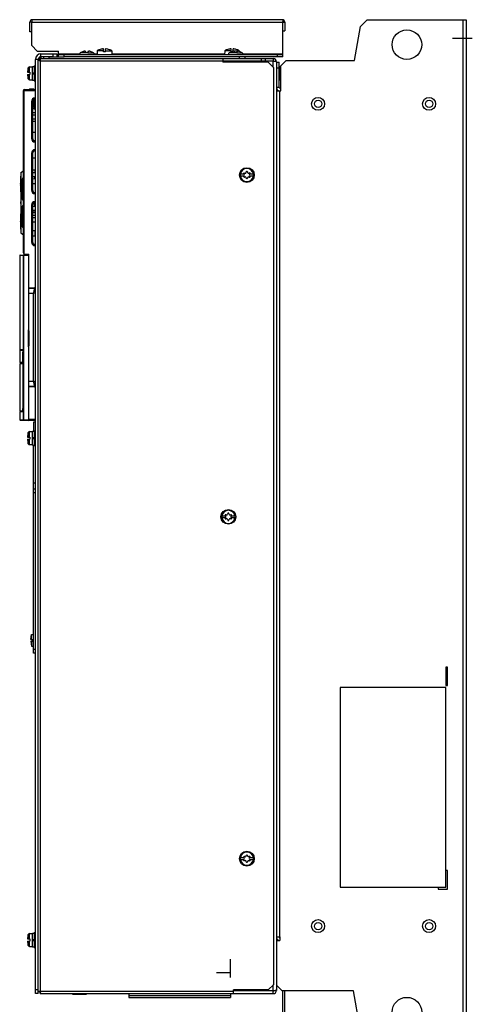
# Model space of a CAD drawing. Header units: millimetres. Extents: x 0 to 1800, y 0 to 1500.
# Tile 27 of 29: x 1021 to 1266, y 506 to 1039. Entities that reach past the tile are written whole.
import ezdxf

# ---------------------------------------------------------------- set-up
doc = ezdxf.new("R2010")
doc.units = ezdxf.units.MM
doc.header["$LTSCALE"] = 99
doc.linetypes.add('CENTER', pattern=[0.6, 0.375, -0.075, 0.075, -0.075])
doc.linetypes.add('HIDDEN', pattern=[0.2, 0.1, -0.1])
doc.layers.get('0').update_dxf_attribs({"linetype": 'CONTINUOUS'})
for name, color, linetype in [('002_AXIS', 7, 'CONTINUOUS'), ('00_COMPONENTS', 7, 'CONTINUOUS'), ('03_AXES', 7, 'CONTINUOUS')]:
    doc.layers.add(name, color=color, linetype=linetype)

msp = doc.modelspace()

# ---------------------------------------------------------------- linework, layer by layer
at = {"color": 7, "linetype": 'CONTINUOUS'}
for p, q in [((1162.91, 1038.61), (1027.71, 1038.61)), ((1027.41, 1024.61), (1027.41, 1037.31)), ((1163.21, 1018.61), (1163.21, 1037.31)), ((1163.21, 1032.61), (1164.21, 1032.61)), ((1164.21, 1037.31), (1164.21, 1032.61)), ((1030.41, 1021.61), (1027.41, 1024.61)), ((1064.46, 1022.52), (1064.46, 1022.53)), ((1066.16, 1021.26), (1066.16, 1022.83)), ((1067.26, 1021.26), (1067.26, 1022.83)), ((1068.96, 1022.53), (1068.96, 1022.52)), ((1133.46, 1022.52), (1133.46, 1022.53)), ((1135.16, 1021.26), (1135.16, 1022.83)), ((1136.26, 1021.53), (1136.26, 1022.83)), ((1137.96, 1022.53), (1137.96, 1022.52)), ((1030.41, 1021.61), (1041.91, 1021.61)), ((1030.91, 512.13), (1030.91, 1017.13)), ((1032.41, 1018.63), (1038.91, 1018.63)), ((1033.71, 1018.61), (1033.71, 1017.61)), ((1036.71, 1018.61), (1036.71, 1017.61)), ((1036.71, 1018.61), (1044.91, 1018.61)), ((1040.91, 1020.13), (1040.91, 1018.63)), ((1041.91, 1018.61), (1041.91, 1021.61)), ((1163.21, 1019.61), (1041.91, 1019.61)), ((1044.91, 1018.61), (1044.91, 1019.61)), ((1055.28, 1021.41), (1055.21, 1021.39)), ((1055.21, 1021.39), (1055.28, 1021.41)), ((1055.21, 1021.39), (1055.21, 1021.39)), ((1055.21, 1021.39), (1055.21, 1021.39)), ((1055.43, 1021.45), (1055.28, 1021.41)), ((1055.51, 1021.47), (1055.43, 1021.45)), ((1056.19, 1021.55), (1056.19, 1021.39)), ((1056.61, 1020.61), (1056.61, 1021.47)), ((1057.81, 1020.61), (1056.61, 1020.61)), ((1057.81, 1021.47), (1057.81, 1020.61)), ((1058.23, 1021.55), (1058.23, 1021.39)), ((1059.21, 1021.39), (1058.91, 1021.47)), ((1059.21, 1021.39), (1059.21, 1021.39)), ((1059.21, 1021.39), (1059.21, 1021.39)), ((1059.21, 1021.39), (1059.21, 1021.39)), ((1066.16, 1021.83), (1062.79, 1021.83)), ((1067.26, 1021.26), (1066.16, 1021.26)), ((1067.26, 1021.83), (1070.63, 1021.83)), ((1135.16, 1021.83), (1131.79, 1021.83)), ((1135.78, 1021.41), (1135.71, 1021.39)), ((1135.71, 1021.39), (1135.78, 1021.41)), ((1135.71, 1021.39), (1135.71, 1021.39)), ((1135.71, 1021.39), (1135.71, 1021.39)), ((1135.93, 1021.45), (1135.78, 1021.41)), ((1136.01, 1021.47), (1135.93, 1021.45)), ((1136.26, 1021.83), (1139.63, 1021.83)), ((1136.69, 1021.55), (1136.69, 1021.39)), ((1137.11, 1020.61), (1137.11, 1021.47)), ((1138.31, 1020.61), (1137.11, 1020.61)), ((1138.31, 1021.47), (1138.31, 1020.61)), ((1138.73, 1021.55), (1138.73, 1021.39)), ((1139.71, 1021.39), (1139.41, 1021.47)), ((1139.71, 1021.39), (1139.71, 1021.39)), ((1139.71, 1021.39), (1139.71, 1021.39)), ((1139.71, 1021.39), (1139.71, 1021.39)), ((1139.71, 1017.61), (1139.71, 1018.61)), ((1142.71, 1017.61), (1142.71, 1018.61)), ((1160.21, 1018.61), (1160.21, 1019.61)), ((1025.43, 1012.11), (1025.44, 1012.11)), ((1025.43, 1012.11), (1025.44, 1012.11)), ((1027.81, 1005.86), (1027.81, 1013.36)), ((1027.81, 1013.36), (1028.81, 1013.36)), ((1028.81, 1013.61), (1028.81, 1005.61)), ((1028.81, 1013.61), (1029.41, 1013.61)), ((1025.14, 1010.21), (1026.31, 1010.21)), ((1025.14, 1010.21), (1026.31, 1010.21)), ((1025.14, 1009.01), (1026.31, 1009.01)), ((1025.43, 1007.11), (1025.43, 1007.11)), ((1025.44, 1007.11), (1025.43, 1007.11)), ((1026.31, 1010.21), (1026.31, 1009.01)), ((1027.81, 1009.86), (1028.81, 1009.86)), ((1027.81, 1009.36), (1028.81, 1009.36)), ((1027.81, 1005.86), (1028.81, 1005.86)), ((1027.81, 1005.86), (1028.81, 1005.86)), ((1028.81, 1005.61), (1029.41, 1005.61)), ((1028.81, 1005.61), (1029.41, 1005.61)), ((1140.15, 955.21), (1142.07, 955.21)), ((1142.07, 954.01), (1140.15, 954.01)), ((1142.09, 955.2), (1142.07, 955.21)), ((1142.07, 954.01), (1142.09, 954.02)), ((1145.35, 955.21), (1145.33, 955.2)), ((1145.33, 954.02), (1145.35, 954.01)), ((1145.35, 955.21), (1147.27, 955.21)), ((1147.27, 954.01), (1145.35, 954.01)), ((1025.43, 814.92), (1025.44, 814.92)), ((1027.81, 808.67), (1027.81, 816.17)), ((1027.81, 816.17), (1028.81, 816.17)), ((1028.81, 816.42), (1028.81, 808.42)), ((1028.81, 816.42), (1029.41, 816.42)), ((1025.14, 813.02), (1026.31, 813.02)), ((1025.14, 811.82), (1026.31, 811.82)), ((1025.44, 809.92), (1025.43, 809.92)), ((1026.31, 813.02), (1026.31, 811.82)), ((1027.81, 812.67), (1028.81, 812.67)), ((1027.81, 812.17), (1028.81, 812.17)), ((1027.81, 808.67), (1028.81, 808.67)), ((1028.81, 808.42), (1029.41, 808.42)), ((1029.41, 784.83), (1028.41, 784.83)), ((1130.15, 770.46), (1132.07, 770.46)), ((1132.07, 769.26), (1130.15, 769.26)), ((1132.09, 770.45), (1132.07, 770.46)), ((1132.07, 769.26), (1132.09, 769.27)), ((1135.35, 770.46), (1135.33, 770.45)), ((1135.33, 769.27), (1135.35, 769.26)), ((1135.35, 770.46), (1137.27, 770.46)), ((1137.27, 769.26), (1135.35, 769.26)), ((1026.92, 703.63), (1027.91, 703.63)), ((1026.92, 702.63), (1027.91, 702.63)), ((1027.21, 703.63), (1027.21, 706.33)), ((1027.21, 702.63), (1027.21, 699.93)), ((1027.91, 702.63), (1027.91, 703.63)), ((1029.41, 696.13), (1028.41, 696.13)), ((1251.21, 677.61), (1194.21, 677.61)), ((1194.21, 677.61), (1194.21, 569.61)), ((1251.21, 569.61), (1251.21, 677.61)), ((1140.15, 585.71), (1142.07, 585.71)), ((1142.09, 585.7), (1142.07, 585.71)), ((1145.35, 585.71), (1145.33, 585.7)), ((1145.35, 585.71), (1147.27, 585.71)), ((1142.07, 584.51), (1140.15, 584.51)), ((1142.07, 584.51), (1142.09, 584.52)), ((1145.33, 584.52), (1145.35, 584.51)), ((1147.27, 584.51), (1145.35, 584.51)), ((1194.21, 569.61), (1251.21, 569.61)), ((1025.43, 543.63), (1025.44, 543.63)), ((1027.81, 544.88), (1028.81, 544.88)), ((1027.81, 537.38), (1027.81, 544.88)), ((1028.81, 545.13), (1029.41, 545.13)), ((1028.81, 545.13), (1028.81, 537.13)), ((1025.14, 541.73), (1026.31, 541.73)), ((1025.14, 540.53), (1026.31, 540.53)), ((1025.44, 538.63), (1025.43, 538.63)), ((1026.31, 541.73), (1026.31, 540.53)), ((1027.81, 541.38), (1028.81, 541.38)), ((1027.81, 540.88), (1028.81, 540.88)), ((1027.81, 537.38), (1028.81, 537.38)), ((1028.81, 537.13), (1029.41, 537.13)), ((1030.91, 512.13), (1029.41, 512.13)), ((1049.4, 511.81), (1049.63, 512.11)), ((1049.4, 511.81), (1049.41, 511.81))]:
    msp.add_line(p, q, dxfattribs=at)
at = {"color": 9, "linetype": 'CONTINUOUS'}
for p, q in [((1027.41, 1037.31), (1164.21, 1037.31)), ((1030.91, 1017.13), (1029.41, 1017.13)), ((1032.41, 1018.63), (1032.41, 1020.13)), ((1038.91, 1020.13), (1038.91, 1018.63)), ((1053.21, 1019.91), (1041.91, 1019.91)), ((1053.21, 1019.82), (1061.21, 1019.82)), ((1056.61, 1020.66), (1053.67, 1020.66)), ((1056.1, 1021.41), (1056.1, 1021.47)), ((1057.81, 1020.66), (1060.76, 1020.66)), ((1058.32, 1021.41), (1058.32, 1021.47)), ((1062.72, 1019.91), (1061.21, 1019.91)), ((1131.72, 1019.91), (1070.7, 1019.91)), ((1133.71, 1019.82), (1141.71, 1019.82)), ((1137.11, 1020.66), (1134.17, 1020.66)), ((1136.6, 1021.41), (1136.6, 1021.47)), ((1138.31, 1020.66), (1141.26, 1020.66)), ((1138.82, 1021.41), (1138.82, 1021.47)), ((1163.21, 1019.91), (1141.71, 1019.91)), ((1025.57, 1010.21), (1025.57, 1012.62)), ((1026.24, 1010.21), (1026.24, 1013.11)), ((1025.57, 1006.6), (1025.57, 1009.01)), ((1026.24, 1006.11), (1026.24, 1009.01)), ((1028.01, 1009.36), (1028.01, 1009.86)), ((1025.57, 813.02), (1025.57, 815.43)), ((1026.24, 813.02), (1026.24, 815.92)), ((1025.57, 809.41), (1025.57, 811.82)), ((1026.24, 808.92), (1026.24, 811.82)), ((1028.01, 812.17), (1028.01, 812.67)), ((1029.41, 782.83), (1028.41, 782.83)), ((1029.41, 698.13), (1028.41, 698.13)), ((1025.57, 541.73), (1025.57, 544.14)), ((1026.24, 541.73), (1026.24, 544.63)), ((1025.57, 538.12), (1025.57, 540.53)), ((1026.24, 537.63), (1026.24, 540.53)), ((1028.01, 540.88), (1028.01, 541.38)), ((1030.91, 514.13), (1029.41, 514.13))]:
    msp.add_line(p, q, dxfattribs=at)
at = {"color": 3, "linetype": 'CONTINUOUS'}
for p, q in [((1029.41, 512.13), (1029.41, 1017.13)), ((1032.41, 1020.13), (1040.91, 1020.13)), ((1036.41, 1017.61), (1142.71, 1017.61)), ((1163.21, 1018.61), (1044.91, 1018.61)), ((1028.41, 821.13), (1028.41, 816.17)), ((1029.41, 821.13), (1028.41, 821.13)), ((1028.41, 696.13), (1028.41, 808.67)), ((1029.41, 788.13), (1028.41, 788.13))]:
    msp.add_line(p, q, dxfattribs=at)
at = {"color": 7, "linetype": 'CONTINUOUS'}
for centre in [(1143.71, 954.61), (1133.71, 769.86), (1143.71, 585.11)]:
    msp.add_circle(centre, 4, dxfattribs=at)
for centre, radius, start, end in [((1027.71, 1037.31), 1.3, 90, 180), ((1162.91, 1037.31), 1.3, 0, 90), ((1033.26, 1037.29), 5.85, 176.4268, 179.8599), ((1157.15, 1037.29), 6.06, 0.2016, 3.5174), ((1066.71, 1014.86), 7.99, 93.9485, 106.3615), ((1066.71, 1014.86), 7.99, 73.6385, 86.0515), ((1135.71, 1014.86), 7.99, 93.9485, 106.3615), ((1135.71, 1014.86), 7.99, 73.6385, 86.0515), ((1032.41, 1017.13), 1.5, 90, 180), ((1033.71, 1016.31), 2.3, 90, 173.2321), ((1054.21, 1019.82), 1, 123.0557, 180), ((1060.21, 1019.82), 1, 0, 56.9443), ((1134.71, 1019.82), 1, 123.0557, 180), ((1140.71, 1019.82), 1, 0, 56.9443), ((1035.11, 1009.61), 9.99, 165.5043, 176.556), ((1026.24, 1012.41), 0.7, 90, 162.4778), ((1035.11, 1009.61), 9.99, 176.5226, 176.556), ((1035.11, 1009.61), 9.99, 183.444, 194.4957), ((1026.24, 1006.81), 0.7, 197.5222, 270), ((1026.24, 1006.81), 0.7, 197.5222, 270), ((1143.71, 954.61), 3.61, 170.4403, 189.5597), ((1142.24, 955.46), 0.3, 60, 236.4427), ((1142.24, 953.76), 0.3, 123.5573, 300), ((1141.75, 954.61), 0.681, 300, 60), ((1142.73, 956.31), 0.681, 240, 360), ((1142.73, 952.91), 0.681, 0, 120), ((1143.71, 956.31), 0.3, 0, 180), ((1143.71, 952.91), 0.3, 180, 360), ((1144.69, 956.31), 0.681, 180, 300), ((1144.69, 952.91), 0.681, 60, 180), ((1145.67, 954.61), 0.681, 120, 240), ((1145.18, 955.46), 0.3, 303.5573, 120), ((1145.18, 953.76), 0.3, 240, 56.4427), ((1143.71, 954.61), 3.61, 350.4403, 9.5597), ((1035.11, 812.42), 9.99, 165.5043, 176.556), ((1026.24, 815.22), 0.7, 90, 162.4778), ((1035.11, 812.42), 9.99, 183.444, 194.4957), ((1026.24, 809.62), 0.7, 197.5222, 270), ((1133.71, 771.56), 0.3, 0, 180), ((1133.71, 769.86), 3.61, 170.4403, 189.5597), ((1132.24, 770.71), 0.3, 60, 236.4427), ((1132.24, 769.01), 0.3, 123.5573, 300), ((1131.75, 769.86), 0.681, 300, 60), ((1132.73, 771.56), 0.681, 240, 360), ((1132.73, 768.16), 0.681, 0, 120), ((1133.71, 768.16), 0.3, 180, 360), ((1134.69, 771.56), 0.681, 180, 300), ((1134.69, 768.16), 0.681, 60, 180), ((1135.67, 769.86), 0.681, 120, 240), ((1135.18, 770.71), 0.3, 303.5573, 120), ((1135.18, 769.01), 0.3, 240, 56.4427), ((1133.71, 769.86), 3.61, 350.4403, 9.5597), ((1143.71, 585.11), 3.61, 170.4403, 189.5597), ((1142.24, 585.96), 0.3, 60, 236.4427), ((1141.75, 585.11), 0.681, 300, 60), ((1142.73, 586.81), 0.681, 240, 360), ((1143.71, 586.81), 0.3, 0, 180), ((1144.69, 586.81), 0.681, 180, 300), ((1145.67, 585.11), 0.681, 120, 240), ((1145.18, 585.96), 0.3, 303.5573, 120), ((1143.71, 585.11), 3.61, 350.4403, 9.5597), ((1142.24, 584.26), 0.3, 123.5573, 300), ((1142.73, 583.41), 0.681, 0, 120), ((1143.71, 583.41), 0.3, 180, 360), ((1144.69, 583.41), 0.681, 60, 180), ((1145.18, 584.26), 0.3, 240, 56.4427), ((1035.11, 541.13), 9.99, 165.5043, 176.556), ((1026.24, 543.93), 0.7, 90, 162.4778), ((1035.11, 541.13), 9.99, 183.444, 194.4957), ((1026.24, 538.33), 0.7, 197.5222, 270)]:
    msp.add_arc(centre, radius, start, end, dxfattribs=at)
at = {"color": 3, "linetype": 'CONTINUOUS'}
msp.add_arc((1032.41, 1017.13), 3, 90, 180, dxfattribs=at)
at = {"color": 9, "linetype": 'CONTINUOUS'}
for centre, start, end in [((1143.71, 954.61), 9.7431, 170.2569), ((1143.71, 954.61), 189.7431, 350.2569), ((1133.71, 769.86), 9.7431, 170.2569), ((1133.71, 769.86), 189.7431, 350.2569), ((1143.71, 585.11), 9.7431, 170.2569), ((1143.71, 585.11), 189.7431, 350.2569)]:
    msp.add_arc(centre, 3.55, start, end, dxfattribs=at)
at = {"color": 7, "linetype": 'CONTINUOUS'}
for points, knots in [([(1027.71, 1038.61), (1027.67, 1038.61), (1027.58, 1038.52), (1027.48, 1038.2), (1027.44, 1037.89), (1027.42, 1037.66)], [0, 0, 0, 0, 0.113161, 0.319809, 1, 1, 1, 1]), ([(1162.91, 1038.61), (1162.95, 1038.61), (1163.04, 1038.51), (1163.14, 1038.2), (1163.18, 1037.89), (1163.2, 1037.66)], [0, 0, 0, 0, 0.118665, 0.324942, 1, 1, 1, 1]), ([(1055.78, 1021.54), (1055.75, 1021.53), (1055.67, 1021.51), (1055.58, 1021.49), (1055.51, 1021.47)], [0, 0, 0, 0, 0.241391, 1, 1, 1, 1]), ([(1055.96, 1021.57), (1055.95, 1021.57), (1055.88, 1021.56), (1055.82, 1021.55), (1055.78, 1021.54)], [0, 0, 0, 0, 0.23013, 1, 1, 1, 1]), ([(1056.1, 1021.58), (1056.09, 1021.58), (1056.04, 1021.58), (1056, 1021.57), (1055.96, 1021.57)], [0, 0, 0, 0, 0.212545, 1, 1, 1, 1]), ([(1056.06, 1021.43), (1056.06, 1021.44), (1056.07, 1021.46), (1056.09, 1021.47), (1056.1, 1021.47)], [0, 0, 0, 0, 0.378468, 1, 1, 1, 1]), ([(1056.19, 1021.39), (1056.17, 1021.39), (1056.14, 1021.4), (1056.1, 1021.4), (1056.06, 1021.42), (1056.06, 1021.43)], [0, 0, 0, 0, 0.388945, 0.687178, 1, 1, 1, 1]), ([(1056.13, 1021.58), (1056.13, 1021.58), (1056.12, 1021.58), (1056.11, 1021.58), (1056.1, 1021.58)], [0, 0, 0, 0, 0.234218, 1, 1, 1, 1]), ([(1056.1, 1021.47), (1056.12, 1021.49), (1056.16, 1021.51), (1056.19, 1021.53), (1056.19, 1021.55), (1056.19, 1021.55)], [0, 0, 0, 0, 0.658389, 0.865096, 1, 1, 1, 1]), ([(1056.18, 1021.57), (1056.17, 1021.57), (1056.16, 1021.58), (1056.14, 1021.58), (1056.13, 1021.58)], [0, 0, 0, 0, 0.193646, 1, 1, 1, 1]), ([(1056.19, 1021.55), (1056.19, 1021.56), (1056.19, 1021.56), (1056.18, 1021.57), (1056.18, 1021.57)], [0, 0, 0, 0, 0.436485, 1, 1, 1, 1]), ([(1056.61, 1021.47), (1056.58, 1021.46), (1056.52, 1021.43), (1056.42, 1021.41), (1056.3, 1021.4), (1056.23, 1021.39), (1056.19, 1021.39)], [0, 0, 0, 0, 0.203508, 0.462609, 0.74241, 1, 1, 1, 1]), ([(1058.23, 1021.39), (1058.19, 1021.39), (1058.12, 1021.4), (1058, 1021.41), (1057.9, 1021.43), (1057.84, 1021.46), (1057.81, 1021.47)], [0, 0, 0, 0, 0.25759, 0.537391, 0.796492, 1, 1, 1, 1]), ([(1058.24, 1021.57), (1058.24, 1021.57), (1058.23, 1021.56), (1058.23, 1021.56), (1058.23, 1021.55)], [0, 0, 0, 0, 0.563531, 1, 1, 1, 1]), ([(1058.23, 1021.55), (1058.23, 1021.55), (1058.24, 1021.53), (1058.27, 1021.51), (1058.3, 1021.49), (1058.32, 1021.47)], [0, 0, 0, 0, 0.134855, 0.341532, 1, 1, 1, 1]), ([(1058.36, 1021.43), (1058.36, 1021.42), (1058.33, 1021.4), (1058.28, 1021.4), (1058.25, 1021.39), (1058.23, 1021.39)], [0, 0, 0, 0, 0.312822, 0.611055, 1, 1, 1, 1]), ([(1058.29, 1021.58), (1058.29, 1021.58), (1058.27, 1021.58), (1058.26, 1021.57), (1058.24, 1021.57)], [0, 0, 0, 0, 0.308398, 1, 1, 1, 1]), ([(1058.32, 1021.58), (1058.32, 1021.58), (1058.31, 1021.58), (1058.3, 1021.58), (1058.29, 1021.58)], [0, 0, 0, 0, 0.265752, 1, 1, 1, 1]), ([(1058.46, 1021.57), (1058.45, 1021.57), (1058.4, 1021.58), (1058.36, 1021.58), (1058.32, 1021.58)], [0, 0, 0, 0, 0.28599, 1, 1, 1, 1]), ([(1058.32, 1021.47), (1058.33, 1021.47), (1058.35, 1021.46), (1058.36, 1021.44), (1058.36, 1021.43)], [0, 0, 0, 0, 0.621532, 1, 1, 1, 1]), ([(1058.65, 1021.54), (1058.63, 1021.54), (1058.57, 1021.55), (1058.51, 1021.56), (1058.46, 1021.57)], [0, 0, 0, 0, 0.268139, 1, 1, 1, 1]), ([(1058.91, 1021.47), (1058.89, 1021.48), (1058.8, 1021.5), (1058.71, 1021.52), (1058.65, 1021.54)], [0, 0, 0, 0, 0.255951, 1, 1, 1, 1]), ([(1136.28, 1021.54), (1136.25, 1021.53), (1136.17, 1021.51), (1136.08, 1021.49), (1136.01, 1021.47)], [0, 0, 0, 0, 0.241391, 1, 1, 1, 1]), ([(1136.46, 1021.57), (1136.45, 1021.57), (1136.38, 1021.56), (1136.32, 1021.55), (1136.28, 1021.54)], [0, 0, 0, 0, 0.23013, 1, 1, 1, 1]), ([(1136.6, 1021.58), (1136.59, 1021.58), (1136.54, 1021.58), (1136.5, 1021.57), (1136.46, 1021.57)], [0, 0, 0, 0, 0.212545, 1, 1, 1, 1]), ([(1136.56, 1021.43), (1136.56, 1021.44), (1136.57, 1021.46), (1136.59, 1021.47), (1136.6, 1021.47)], [0, 0, 0, 0, 0.378468, 1, 1, 1, 1]), ([(1136.69, 1021.39), (1136.67, 1021.39), (1136.64, 1021.4), (1136.6, 1021.4), (1136.56, 1021.42), (1136.56, 1021.43)], [0, 0, 0, 0, 0.388945, 0.687178, 1, 1, 1, 1]), ([(1136.63, 1021.58), (1136.63, 1021.58), (1136.62, 1021.58), (1136.61, 1021.58), (1136.6, 1021.58)], [0, 0, 0, 0, 0.234218, 1, 1, 1, 1]), ([(1136.6, 1021.47), (1136.62, 1021.49), (1136.66, 1021.51), (1136.69, 1021.53), (1136.69, 1021.55), (1136.69, 1021.55)], [0, 0, 0, 0, 0.658389, 0.865096, 1, 1, 1, 1]), ([(1136.68, 1021.57), (1136.67, 1021.57), (1136.66, 1021.58), (1136.64, 1021.58), (1136.63, 1021.58)], [0, 0, 0, 0, 0.193646, 1, 1, 1, 1]), ([(1136.69, 1021.55), (1136.69, 1021.56), (1136.69, 1021.56), (1136.68, 1021.57), (1136.68, 1021.57)], [0, 0, 0, 0, 0.436485, 1, 1, 1, 1]), ([(1137.11, 1021.47), (1137.08, 1021.46), (1137.02, 1021.43), (1136.92, 1021.41), (1136.8, 1021.4), (1136.73, 1021.39), (1136.69, 1021.39)], [0, 0, 0, 0, 0.203508, 0.462609, 0.74241, 1, 1, 1, 1]), ([(1138.73, 1021.39), (1138.69, 1021.39), (1138.62, 1021.4), (1138.5, 1021.41), (1138.4, 1021.43), (1138.34, 1021.46), (1138.31, 1021.47)], [0, 0, 0, 0, 0.25759, 0.537391, 0.796492, 1, 1, 1, 1]), ([(1138.74, 1021.57), (1138.74, 1021.57), (1138.73, 1021.56), (1138.73, 1021.56), (1138.73, 1021.55)], [0, 0, 0, 0, 0.563531, 1, 1, 1, 1]), ([(1138.73, 1021.55), (1138.73, 1021.55), (1138.74, 1021.53), (1138.77, 1021.51), (1138.8, 1021.49), (1138.82, 1021.47)], [0, 0, 0, 0, 0.134855, 0.341532, 1, 1, 1, 1]), ([(1138.86, 1021.43), (1138.86, 1021.42), (1138.83, 1021.4), (1138.78, 1021.4), (1138.75, 1021.39), (1138.73, 1021.39)], [0, 0, 0, 0, 0.312822, 0.611055, 1, 1, 1, 1]), ([(1138.79, 1021.58), (1138.79, 1021.58), (1138.77, 1021.58), (1138.76, 1021.57), (1138.74, 1021.57)], [0, 0, 0, 0, 0.308398, 1, 1, 1, 1]), ([(1138.82, 1021.58), (1138.82, 1021.58), (1138.81, 1021.58), (1138.8, 1021.58), (1138.79, 1021.58)], [0, 0, 0, 0, 0.265752, 1, 1, 1, 1]), ([(1138.96, 1021.57), (1138.95, 1021.57), (1138.9, 1021.58), (1138.86, 1021.58), (1138.82, 1021.58)], [0, 0, 0, 0, 0.28599, 1, 1, 1, 1]), ([(1138.82, 1021.47), (1138.83, 1021.47), (1138.85, 1021.46), (1138.86, 1021.44), (1138.86, 1021.43)], [0, 0, 0, 0, 0.621532, 1, 1, 1, 1]), ([(1139.15, 1021.54), (1139.13, 1021.54), (1139.07, 1021.55), (1139.01, 1021.56), (1138.96, 1021.57)], [0, 0, 0, 0, 0.268139, 1, 1, 1, 1]), ([(1139.41, 1021.47), (1139.39, 1021.48), (1139.3, 1021.5), (1139.21, 1021.52), (1139.15, 1021.54)], [0, 0, 0, 0, 0.255951, 1, 1, 1, 1])]:
    msp.add_open_spline(points, degree=3, knots=knots, dxfattribs=at)
at = {"layer": '002_AXIS', "color": 7, "linetype": 'CONTINUOUS'}
for p, q in [((1026.41, 1032.11), (1026.41, 1037.31)), ((1027.41, 1037.31), (1026.41, 1037.31)), ((1027.41, 1032.11), (1026.41, 1032.11)), ((1053.21, 1019.82), (1053.21, 1019.61)), ((1061.21, 1019.82), (1061.21, 1019.61)), ((1133.71, 1019.82), (1133.71, 1019.61)), ((1141.71, 1019.82), (1141.71, 1019.61)), ((1025.43, 1012.12), (1025.57, 1012.62)), ((1026.24, 1013.11), (1027.81, 1013.11)), ((1025.43, 1007.11), (1025.57, 1006.6)), ((1026.24, 1006.11), (1027.81, 1006.11)), ((1026.24, 1006.11), (1027.81, 1006.11)), ((1025.43, 814.92), (1025.57, 815.43)), ((1026.24, 815.92), (1027.81, 815.92)), ((1025.43, 809.91), (1025.57, 809.41)), ((1026.24, 808.92), (1027.81, 808.92)), ((1026.92, 703.63), (1027.21, 706.33)), ((1026.92, 702.63), (1027.21, 699.93)), ((1027.21, 706.33), (1028.41, 706.33)), ((1027.21, 699.93), (1028.41, 699.93)), ((1025.43, 543.64), (1025.57, 544.14)), ((1026.24, 544.63), (1027.81, 544.63)), ((1025.43, 538.63), (1025.57, 538.12)), ((1026.24, 537.63), (1027.81, 537.63))]:
    msp.add_line(p, q, dxfattribs=at)
at = {"layer": '002_AXIS', "color": 7, "linetype": 'CENTER'}
for p, q in [((1254.87, 1028.61), (1265.58, 1028.61)), ((1127.31, 523.61), (1134.51, 523.61))]:
    msp.add_line(p, q, dxfattribs=at)
at = {"layer": '002_AXIS', "color": 7, "linetype": 'CONTINUOUS'}
for centre, radius, start, end in [((1057.21, 1015.21), 6.5, 107.9201, 123.0557), ((1057.21, 1015.21), 6.5, 56.9443, 72.0799), ((1137.71, 1015.21), 6.5, 107.9201, 123.0557), ((1137.71, 1015.21), 6.5, 56.9443, 72.0799), ((1035.11, 1009.61), 10, 194.5097, 197.5222)]:
    msp.add_arc(centre, radius, start, end, dxfattribs=at)
at = {"layer": '00_COMPONENTS', "color": 3, "linetype": 'CONTINUOUS'}
for p, q in [((1208.71, 1038.61), (1205.07, 1034.97)), ((1208.71, 1038.61), (1262.21, 1038.61)), ((1262.21, 1038.61), (1262.21, 488.61)), ((1201.83, 1016.61), (1205.07, 1034.97)), ((1031.91, 1017.61), (1036.41, 1017.61)), ((1130.71, 1017.61), (1130.71, 1015.61)), ((1142.71, 1017.61), (1157.91, 1017.61)), ((1151.71, 1016.11), (1151.71, 1017.61)), ((1157.91, 1016.11), (1130.71, 1016.11)), ((1155.21, 1015.61), (1130.71, 1015.61)), ((1158.21, 1012.61), (1155.21, 1015.61)), ((1158.21, 517.11), (1158.21, 1012.61)), ((1159.71, 1015.81), (1159.71, 513.91)), ((1165.01, 1016.61), (1162.01, 1013.61)), ((1162.01, 1000.11), (1162.01, 1013.61)), ((1165.01, 1016.61), (1201.83, 1016.61)), ((1159.71, 1000.11), (1162.01, 1000.11)), ((1252.21, 688.61), (1251.21, 688.61)), ((1251.21, 688.61), (1251.21, 678.61)), ((1252.21, 678.61), (1252.21, 688.61)), ((1251.21, 678.61), (1252.21, 678.61)), ((1252.21, 578.61), (1251.21, 578.61)), ((1252.21, 568.61), (1252.21, 578.61)), ((1247.21, 569.61), (1247.21, 568.61)), ((1247.21, 568.61), (1252.21, 568.61)), ((1159.71, 542.91), (1161.51, 542.91)), ((1161.51, 542.91), (1161.51, 540.91)), ((1159.71, 540.91), (1161.51, 540.91)), ((1155.21, 514.11), (1158.21, 517.11)), ((1159.71, 516.61), (1162.71, 513.61)), ((1030.91, 513.11), (1030.91, 513.41)), ((1031.91, 512.11), (1157.91, 512.11)), ((1155.21, 514.11), (1136.41, 514.11)), ((1136.41, 512.11), (1136.41, 514.11)), ((1157.91, 513.61), (1136.41, 513.61)), ((1201.3, 513.61), (1162.71, 513.61)), ((1163.11, 490.11), (1163.11, 513.61)), ((1164.11, 513.61), (1164.11, 495.96)), ((1205.07, 492.25), (1201.3, 513.61))]:
    msp.add_line(p, q, dxfattribs=at)
at = {"layer": '00_COMPONENTS', "color": 9, "linetype": 'CONTINUOUS'}
for p, q in [((1260.41, 1038.61), (1260.41, 488.61)), ((1032.21, 513.41), (1032.21, 1016.31)), ((1032.21, 1016.31), (1130.71, 1016.31)), ((1157.91, 1012.91), (1157.91, 1016.11)), ((1161.71, 1012.91), (1161.71, 1006.31)), ((1023.41, 912.04), (1023.41, 1000.91)), ((1022.91, 1000.41), (1029.41, 1000.41)), ((1161.51, 542.91), (1161.51, 1000.11)), ((1027.24, 994.38), (1027.24, 974.43)), ((1027.74, 994.38), (1027.24, 994.38)), ((1027.74, 994.38), (1027.74, 974.43)), ((1027.74, 994.38), (1027.88, 994.24)), ((1027.74, 974.43), (1027.24, 974.43)), ((1027.74, 974.43), (1027.88, 974.58)), ((1027.24, 966.38), (1027.24, 946.43)), ((1027.74, 966.38), (1027.24, 966.38)), ((1027.74, 966.38), (1027.74, 946.43)), ((1027.74, 966.38), (1027.88, 966.24)), ((1021.44, 953.66), (1021.34, 953.66)), ((1021.44, 953.66), (1021.44, 950.05)), ((1021.44, 949.22), (1021.44, 945.86)), ((1027.74, 946.43), (1027.24, 946.43)), ((1027.74, 946.43), (1027.88, 946.58)), ((1021.34, 940.04), (1021.5, 940.04)), ((1021.5, 939.27), (1021.34, 939.28)), ((1027.24, 938.38), (1027.24, 918.43)), ((1027.74, 938.38), (1027.24, 938.38)), ((1027.74, 938.38), (1027.74, 918.43)), ((1027.74, 938.38), (1027.87, 938.25)), ((1021.44, 933.45), (1021.44, 930.1)), ((1021.44, 929.26), (1021.44, 925.66)), ((1021.44, 925.66), (1021.34, 925.66)), ((1027.74, 918.43), (1027.24, 918.43)), ((1027.74, 918.43), (1027.88, 918.58)), ((1022.88, 911.16), (1020.91, 911.06)), ((1022.88, 822.35), (1022.88, 911.16)), ((1022.88, 911.16), (1023.17, 911.16)), ((1023.17, 911.16), (1025.91, 911.31)), ((1023.17, 822.35), (1023.17, 911.16)), ((1025.91, 893.71), (1028.91, 893.71)), ((1025.91, 890.71), (1028.21, 890.71)), ((1028.21, 890.71), (1028.21, 843.11)), ((1028.91, 893.71), (1028.91, 893.41)), ((1028.21, 843.11), (1025.91, 843.11)), ((1028.91, 840.11), (1025.91, 840.11)), ((1028.91, 840.11), (1028.91, 840.41)), ((1020.91, 822.45), (1022.88, 822.35)), ((1022.88, 822.35), (1023.17, 822.35)), ((1025.91, 822.21), (1023.17, 822.35)), ((1025.91, 822.68), (1029.41, 822.62)), ((1157.91, 513.61), (1157.91, 516.81)), ((1032.21, 513.41), (1136.41, 513.41))]:
    msp.add_line(p, q, dxfattribs=at)
at = {"layer": '00_COMPONENTS', "color": 7, "linetype": 'CONTINUOUS'}
for p, q in [((1031.91, 1017.61), (1031.91, 1016.61)), ((1153.71, 1016.11), (1153.71, 1017.61)), ((1157.91, 1017.61), (1157.91, 1016.11)), ((1031.91, 1016.61), (1030.91, 1016.61)), ((1159.71, 1015.61), (1161.21, 1015.61)), ((1159.71, 1012.61), (1161.21, 1012.61)), ((1161.21, 1001.91), (1161.21, 1015.61)), ((1162.01, 1012.91), (1161.71, 1012.91)), ((1162.01, 1006.31), (1161.71, 1006.31)), ((1023.41, 1000.91), (1029.41, 1000.91)), ((1026.41, 1001.21), (1028.41, 1001.21)), ((1161.21, 1001.91), (1159.71, 1001.91)), ((1161.51, 1001.61), (1162.01, 1001.61)), ((1022.91, 912.54), (1022.91, 1000.41)), ((1029.21, 995.88), (1029.21, 995.73)), ((1027.88, 994.24), (1027.88, 974.58)), ((1027.88, 994.11), (1028.71, 994.11)), ((1027.88, 993.11), (1028.71, 993.11)), ((1028.87, 990.42), (1027.88, 990.44)), ((1028.71, 991.2), (1028.71, 995.08)), ((1029.41, 988.26), (1027.88, 988.29)), ((1029.41, 987.05), (1027.88, 987.03)), ((1029.41, 984.9), (1027.88, 984.88)), ((1027.88, 983.74), (1029.41, 983.71)), ((1027.88, 977.78), (1029.41, 977.8)), ((1029.21, 973.09), (1029.21, 972.93)), ((1027.88, 966.24), (1027.88, 953.64)), ((1027.88, 963.91), (1029.41, 963.88)), ((1029.21, 967.88), (1029.21, 967.73)), ((1021.34, 953.66), (1021.34, 945.93)), ((1021.51, 955.97), (1022.91, 956.98)), ((1021.51, 955.97), (1021.51, 923.34)), ((1027.87, 953.64), (1027.87, 952.48)), ((1029.11, 953.62), (1027.87, 953.64)), ((1027.88, 957.46), (1029.11, 957.48)), ((1027.88, 956.04), (1029.41, 956.01)), ((1029.11, 957.48), (1029.11, 956.02)), ((1029.11, 957.43), (1029.41, 957.44)), ((1029.11, 952.5), (1029.11, 953.62)), ((1022.31, 941.76), (1022.31, 952.36)), ((1029.11, 952.5), (1027.87, 952.48)), ((1027.88, 952.48), (1027.88, 946.58)), ((1027.88, 950.08), (1029.41, 950.1)), ((1029.21, 950.1), (1029.21, 944.93)), ((1029.21, 948.22), (1029.41, 948.23)), ((1029.21, 947.53), (1029.41, 947.53)), ((1021.36, 945.83), (1021.36, 945.83)), ((1021.36, 945.83), (1021.41, 945.74)), ((1021.41, 945.74), (1021.43, 945.71)), ((1021.43, 945.71), (1021.51, 945.63)), ((1029.21, 947.32), (1029.41, 947.32)), ((1021.34, 940.04), (1021.34, 939.28)), ((1021.51, 940.14), (1021.44, 940.14)), ((1021.51, 939.18), (1021.44, 939.18)), ((1022.31, 926.96), (1022.31, 937.56)), ((1027.99, 938.84), (1027.87, 938.25)), ((1027.87, 938.25), (1027.87, 937.68)), ((1029.11, 937.7), (1027.87, 937.68)), ((1027.88, 937.68), (1027.88, 918.58)), ((1029.11, 938.82), (1027.99, 938.84)), ((1029.11, 937.7), (1029.11, 938.82)), ((1029.21, 939.88), (1029.21, 939.73)), ((1021.34, 933.38), (1021.34, 925.66)), ((1021.43, 933.61), (1021.41, 933.58)), ((1021.51, 933.69), (1021.43, 933.61)), ((1027.88, 935.58), (1029.41, 935.6)), ((1027.88, 935.28), (1029.41, 935.3)), ((1027.88, 934.44), (1029.41, 934.41)), ((1029.41, 932.76), (1027.88, 932.79)), ((1029.41, 931.55), (1027.88, 931.53)), ((1027.88, 929.38), (1029.41, 929.4)), ((1029.21, 929.43), (1029.21, 924.41)), ((1029.21, 926.98), (1029.41, 926.99)), ((1029.21, 926.8), (1029.41, 926.8)), ((1029.21, 926.72), (1029.41, 926.73)), ((1021.51, 923.34), (1022.91, 922.33)), ((1029.11, 924.42), (1027.88, 924.4)), ((1027.88, 921.85), (1029.11, 921.84)), ((1029.11, 924.42), (1029.11, 921.84)), ((1029.21, 924.41), (1029.11, 924.41)), ((1029.11, 921.88), (1029.41, 921.88)), ((1029.21, 917.09), (1029.21, 916.93)), ((1020.91, 911.06), (1020.91, 860.16)), ((1021.2, 911.36), (1025.91, 911.61)), ((1023.38, 912.04), (1025.91, 911.91)), ((1024.51, 911.98), (1024.52, 911.53)), ((1025.91, 821.91), (1025.91, 911.91)), ((1025.91, 893.41), (1028.91, 893.41)), ((1025.41, 871.01), (1025.41, 861.8)), ((1025.41, 871.01), (1025.91, 871.01)), ((1025.56, 870.91), (1025.41, 870.91)), ((1025.74, 870.96), (1025.91, 870.96)), ((1025.87, 870.43), (1025.87, 862.38)), ((1025.91, 870.43), (1025.87, 870.43)), ((1025.91, 862.38), (1025.87, 862.38)), ((1020.93, 860.16), (1020.91, 860.16)), ((1020.91, 859.96), (1020.91, 853.21)), ((1020.91, 859.96), (1022.59, 859.96)), ((1022.56, 860.16), (1020.93, 860.16)), ((1021.11, 860.16), (1021.11, 859.96)), ((1022.62, 853.21), (1022.62, 858.91)), ((1022.63, 858.91), (1022.63, 853.15)), ((1025.41, 861.91), (1025.56, 861.91)), ((1025.41, 861.8), (1025.91, 861.8)), ((1025.74, 861.85), (1025.91, 861.85)), ((1022.62, 853.21), (1020.91, 853.21)), ((1020.91, 852.66), (1020.91, 826.91)), ((1022.62, 852.66), (1020.91, 852.66)), ((1021.11, 853.21), (1021.11, 852.66)), ((1022.36, 852.66), (1022.36, 853.15)), ((1022.36, 853.15), (1022.63, 853.15)), ((1022.36, 852.66), (1022.63, 852.66)), ((1022.62, 852.66), (1022.62, 828.41)), ((1022.63, 852.66), (1022.63, 827.91)), ((1028.91, 840.41), (1025.91, 840.41)), ((1022.6, 826.91), (1020.91, 826.91)), ((1020.91, 826.65), (1020.91, 822.45)), ((1020.93, 826.65), (1020.91, 826.65)), ((1022.56, 826.65), (1020.93, 826.65)), ((1021.11, 826.91), (1021.11, 826.66)), ((1021.2, 822.15), (1025.91, 821.91)), ((1025.91, 822.18), (1029.41, 822.12)), ((1029.41, 822.09), (1025.91, 821.91)), ((1028.5, 822.04), (1029.41, 822)), ((1161.21, 542.71), (1161.21, 542.91)), ((1031.91, 513.11), (1030.91, 513.11)), ((1031.91, 512.11), (1031.91, 513.11)), ((1049.41, 511.81), (1049.65, 512.11)), ((1049.41, 511.81), (1057.03, 511.81)), ((1051.32, 511.81), (1051.43, 512.11)), ((1055.13, 511.81), (1055.01, 512.11)), ((1057.03, 511.81), (1056.8, 512.11)), ((1079.91, 512.11), (1079.91, 510.1)), ((1079.91, 511.13), (1134.91, 511.13)), ((1134.91, 512.11), (1134.91, 510.1)), ((1157.91, 512.11), (1157.91, 513.61)), ((1079.91, 510.1), (1134.91, 510.1))]:
    msp.add_line(p, q, dxfattribs=at)
at = {"layer": '00_COMPONENTS', "color": 8, "linetype": 'HIDDEN'}
msp.add_line((1134.61, 530.81), (1134.61, 513.91), dxfattribs=at)
at = {"layer": '00_COMPONENTS', "color": 7, "linetype": 'CONTINUOUS'}
for points in [[(1021.51, 950.1), (1021.42, 950.04), (1021.34, 949.83)], [(1021.34, 945.93), (1021.36, 945.83), (1021.41, 945.74)], [(1021.41, 933.58), (1021.36, 933.48), (1021.34, 933.38)], [(1021.43, 933.61), (1021.41, 933.57), (1021.37, 933.51)], [(1021.34, 929.49), (1021.42, 929.28), (1021.51, 929.21)]]:
    msp.add_lwpolyline(points, dxfattribs=at)
at = {"layer": '00_COMPONENTS', "color": 3, "linetype": 'CONTINUOUS'}
for centre, radius in [((1230.21, 1025.11), 8), ((1182.21, 993.11), 3.5), ((1242.21, 993.11), 3.5), ((1182.21, 548.61), 3.5), ((1242.21, 548.61), 3.5), ((1230.21, 502.11), 8)]:
    msp.add_circle(centre, radius, dxfattribs=at)
at = {"layer": '00_COMPONENTS', "color": 7, "linetype": 'CONTINUOUS'}
for centre in [(1182.21, 993.11), (1242.21, 993.11), (1182.21, 548.61), (1242.21, 548.61)]:
    msp.add_circle(centre, 2, dxfattribs=at)
at = {"layer": '00_COMPONENTS', "color": 3, "linetype": 'CONTINUOUS'}
for centre, radius, start, end in [((1157.91, 1015.81), 1.8, 0, 90), ((1139.82, 845.02), 172.04, 83.8456, 83.9633), ((1161.51, 1001.91), 1.8, 180, 262.1935), ((1161.51, 542.71), 1.8, 180, 239.9779), ((1157.91, 513.91), 1.8, 270, 360), ((1139.82, 684.69), 172.04, 276.0367, 276.1544)]:
    msp.add_arc(centre, radius, start, end, dxfattribs=at)
at = {"layer": '00_COMPONENTS', "color": 7, "linetype": 'CONTINUOUS'}
for centre, radius, start, end in [((1161.71, 1013.41), 0.5, 180, 270), ((1161.71, 1005.81), 0.5, 90, 180), ((1023.41, 1000.41), 0.5, 90, 180), ((1026.41, 1000.91), 0.3, 90, 180), ((1028.41, 1000.91), 0.3, 1, 90), ((1161.51, 1001.91), 0.3, 180, 270), ((1030.71, 995.08), 2, 166.7276, 180), ((1027.7, 987.61), 5.3, 74.6044, 87.2454), ((1027.7, 987.61), 5, 73.683, 87.081), ((1030.71, 991.2), 2, 180, 230.0598), ((1021.84, 953.66), 0.5, 132.4561, 180), ((1023.01, 952.36), 0.7, 99.0914, 180.0001), ((1021.44, 940.04), 0.1, 91, 180), ((1021.44, 939.28), 0.1, 180, 269), ((1023.01, 941.76), 0.7, 179.9999, 260.9086), ((1023.01, 937.56), 0.7, 99.0914, 180.0001), ((1023.01, 926.96), 0.7, 179.9999, 260.9086), ((1021.84, 925.66), 0.5, 180, 227.5439), ((1021.21, 911.06), 0.3, 93, 180), ((1023.18, 911.16), 0.3, 117.5938, 180.0293), ((1023.41, 912.54), 0.5, 180, 267), ((1028.91, 891.41), 2, 75.9612, 90.001), ((1018.86, 859.63), 3.75, 4.4141, 5.3651), ((1028.91, 842.41), 2, 270.0009, 284.315), ((1002.96, 828.29), 19.65, 358.1368, 358.8192), ((998, 828.4), 24.62, 358.8186, 0.0239), ((1021.21, 822.45), 0.3, 180, 267), ((1023.18, 822.35), 0.3, 179.9707, 242.4062), ((1161.51, 542.71), 0.3, 180, 245.0158)]:
    msp.add_arc(centre, radius, start, end, dxfattribs=at)
at = {"layer": '00_COMPONENTS', "color": 9, "linetype": 'CONTINUOUS'}
for centre, radius, start, end in [((1029.23, 994.39), 2, 90.6217, 180.0317), ((1029.23, 994.39), 1.5, 90.76, 180.1069), ((1029.19, 994.38), 2, 83.4591, 89.3422), ((1029.19, 994.39), 1.49, 81.2806, 89.2134), ((1029.23, 974.43), 2, 179.9739, 269.3727), ((1029.23, 974.43), 1.5, 179.8994, 269.222), ((1029.19, 974.42), 1.49, 270.7794, 278.7305), ((1029.19, 974.43), 2, 270.6574, 276.5549), ((1029.23, 966.39), 2, 90.6217, 180.0317), ((1029.23, 966.39), 1.5, 90.7598, 180.1069), ((1029.19, 966.38), 2, 83.459, 89.3428), ((1029.19, 966.39), 1.49, 81.2805, 89.2136), ((1021.64, 945.86), 0.204, 180.0709, 192.9772), ((1029.23, 946.43), 2, 179.9739, 269.3727), ((1029.23, 946.43), 1.5, 179.8994, 269.222), ((1029.19, 946.42), 1.49, 270.7794, 278.7305), ((1029.19, 946.43), 2, 270.6574, 276.5549), ((1029.23, 938.39), 2, 90.6217, 180.0317), ((1029.23, 938.39), 1.5, 90.7618, 180.1069), ((1029.19, 938.38), 2, 83.4078, 89.3274), ((1029.19, 938.39), 1.49, 81.2052, 89.206), ((1029.23, 918.43), 2, 179.9739, 269.3727), ((1029.23, 918.43), 1.5, 179.8994, 269.2256), ((1028.91, 891.45), 2.25, 88.5088, 89.9824), ((1028.91, 891.4), 2.31, 77.1675, 88.47), ((1028.91, 842.4), 2.29, 270.0039, 271.1954), ((1028.91, 842.42), 2.31, 271.2102, 282.6876)]:
    msp.add_arc(centre, radius, start, end, dxfattribs=at)
at = {"layer": '00_COMPONENTS', "color": 7, "linetype": 'CONTINUOUS'}
for centre, major_axis, ratio, start_param, end_param in [((1029.38, 994.24), (-0.79, 1.28), 0.997962, 5.842538, 7.299433), ((1029.04, 994.24), (1.19, 0.93), 0.99624, 0.648965, 0.795633), ((1029.38, 974.58), (0.79, 1.28), 0.997962, -4.157841, -2.700946), ((1029.38, 966.24), (-0.79, 1.28), 0.997962, -0.440647, 1.016248), ((1029.04, 966.24), (1.19, 0.93), 0.99624, 0.648965, 0.795633), ((1029.38, 946.58), (0.79, 1.28), 0.997962, -4.157841, -2.700946), ((1029.38, 938.24), (-0.79, 1.28), 0.997962, -0.440647, 0.607352), ((1029.04, 938.24), (1.19, 0.93), 0.99624, 0.648965, 0.795633), ((1029.38, 918.58), (0.79, 1.28), 0.997962, -4.157841, -2.700946), ((2078.16, 870.2), (1054.25, 0.32), 0.017452, 3.082747, 3.085683), ((2078.16, 862.61), (1054.25, -0.32), 0.017452, -3.085683, -3.082747)]:
    msp.add_ellipse(centre, major_axis=major_axis, ratio=ratio, start_param=start_param, end_param=end_param, dxfattribs=at)
at = {"layer": '00_COMPONENTS', "color": 3, "linetype": 'CONTINUOUS'}
for points, knots in [([(1032.12, 1016.68), (1032.09, 1016.81), (1032.04, 1017.03), (1031.99, 1017.29), (1031.95, 1017.45), (1031.93, 1017.53), (1031.91, 1017.57), (1031.92, 1017.61), (1031.91, 1017.61)], [0, 0, 0, 0, 0.398615, 0.718761, 0.838791, 0.927192, 0.981361, 1, 1, 1, 1]), ([(1031.83, 1016.4), (1031.71, 1016.42), (1031.49, 1016.47), (1031.23, 1016.53), (1031.07, 1016.57), (1030.98, 1016.59), (1030.95, 1016.6), (1030.91, 1016.6), (1030.91, 1016.61)], [0, 0, 0, 0, 0.398615, 0.718761, 0.838791, 0.927192, 0.981361, 1, 1, 1, 1]), ([(1159.71, 1015.81), (1159.71, 1015.85), (1159.52, 1015.89), (1159.27, 1015.95), (1158.79, 1016.01), (1158.45, 1016.05), (1158.26, 1016.07)], [0, 0, 0, 0, 0.083635, 0.292948, 0.610306, 1, 1, 1, 1]), ([(1031.83, 513.32), (1031.71, 513.29), (1031.49, 513.24), (1031.23, 513.18), (1031.07, 513.14), (1030.98, 513.13), (1030.95, 513.11), (1030.91, 513.11), (1030.91, 513.11)], [0, 0, 0, 0, 0.398619, 0.718734, 0.838729, 0.927111, 0.981296, 1, 1, 1, 1]), ([(1032.12, 513.03), (1032.09, 512.91), (1032.04, 512.69), (1031.99, 512.43), (1031.95, 512.27), (1031.93, 512.18), (1031.91, 512.14), (1031.92, 512.11), (1031.91, 512.11)], [0, 0, 0, 0, 0.398619, 0.718734, 0.838729, 0.927111, 0.981296, 1, 1, 1, 1]), ([(1159.71, 513.91), (1159.71, 513.87), (1159.52, 513.82), (1159.27, 513.76), (1158.79, 513.7), (1158.45, 513.67), (1158.26, 513.65)], [0, 0, 0, 0, 0.083635, 0.292948, 0.610306, 1, 1, 1, 1])]:
    msp.add_open_spline(points, degree=3, knots=knots, dxfattribs=at)
for points in [[(1032.21, 1016.31), (1032.18, 1016.43), (1032.15, 1016.56), (1032.12, 1016.68)], [(1032.21, 1016.31), (1032.09, 1016.34), (1031.96, 1016.37), (1031.83, 1016.4)], [(1032.21, 513.41), (1032.09, 513.38), (1031.96, 513.35), (1031.83, 513.32)], [(1032.21, 513.41), (1032.18, 513.28), (1032.15, 513.16), (1032.12, 513.03)]]:
    msp.add_open_spline(points, degree=3, dxfattribs=at)
at = {"layer": '00_COMPONENTS', "color": 7, "linetype": 'CONTINUOUS'}
for points, knots in [([(1032.21, 1016.31), (1032.17, 1016.35), (1032.11, 1016.42), (1032.01, 1016.5), (1031.96, 1016.57), (1031.91, 1016.6), (1031.91, 1016.61)], [0, 0, 0, 0, 0.378274, 0.694989, 0.913924, 1, 1, 1, 1]), ([(1032.21, 1016.31), (1032.17, 1016.34), (1032.1, 1016.41), (1032.01, 1016.51), (1031.95, 1016.56), (1031.92, 1016.61), (1031.91, 1016.61)], [0, 0, 0, 0, 0.378274, 0.694989, 0.913924, 1, 1, 1, 1]), ([(1022.56, 860.16), (1022.56, 860.16), (1022.56, 860.16), (1022.56, 860.16), (1022.56, 860.16)], [0, 0, 0, 0, 0.402333, 1, 1, 1, 1]), ([(1022.56, 860.16), (1022.57, 860.14), (1022.58, 860.08), (1022.59, 860.02), (1022.59, 859.98)], [0, 0, 0, 0, 0.335274, 1, 1, 1, 1]), ([(1022.6, 859.92), (1022.6, 859.86), (1022.62, 859.52), (1022.63, 859.18), (1022.63, 858.91)], [0, 0, 0, 0, 0.197513, 1, 1, 1, 1]), ([(1022.53, 826.91), (1022.53, 826.91), (1022.54, 826.91), (1022.54, 826.91), (1022.54, 826.92)], [0, 0, 0, 0, 0.393158, 1, 1, 1, 1]), ([(1022.54, 826.92), (1022.55, 826.94), (1022.56, 827.02), (1022.58, 827.17), (1022.59, 827.39), (1022.6, 827.56), (1022.6, 827.66)], [0, 0, 0, 0, 0.106364, 0.316455, 0.619834, 1, 1, 1, 1]), ([(1022.63, 827.91), (1022.63, 827.75), (1022.63, 827.47), (1022.62, 827.14), (1022.6, 826.92), (1022.59, 826.8), (1022.58, 826.72), (1022.57, 826.67), (1022.56, 826.66)], [0, 0, 0, 0, 0.361565, 0.674403, 0.799124, 0.896818, 0.964392, 1, 1, 1, 1]), ([(1022.56, 826.66), (1022.56, 826.66), (1022.56, 826.66), (1022.56, 826.65), (1022.56, 826.65)], [0, 0, 0, 0, 0.597667, 1, 1, 1, 1]), ([(1032.21, 513.41), (1032.17, 513.37), (1032.1, 513.3), (1032.02, 513.21), (1031.95, 513.16), (1031.92, 513.11), (1031.91, 513.11)], [0, 0, 0, 0, 0.371904, 0.687877, 0.910163, 1, 1, 1, 1]), ([(1032.21, 513.41), (1032.17, 513.37), (1032.11, 513.3), (1032.01, 513.21), (1031.96, 513.14), (1031.91, 513.12), (1031.91, 513.11)], [0, 0, 0, 0, 0.371904, 0.687877, 0.910163, 1, 1, 1, 1])]:
    msp.add_open_spline(points, degree=3, knots=knots, dxfattribs=at)
at = {"layer": '00_COMPONENTS', "color": 9, "linetype": 'CONTINUOUS'}
for points, knots in [([(1029.21, 995.88), (1029.2, 995.93), (1029.22, 996.1), (1029.21, 996.27), (1029.21, 996.38)], [0, 0, 0, 0, 0.310854, 1, 1, 1, 1]), ([(1029.21, 972.93), (1029.22, 972.88), (1029.2, 972.71), (1029.21, 972.55), (1029.21, 972.43)], [0, 0, 0, 0, 0.310856, 1, 1, 1, 1]), ([(1029.21, 967.88), (1029.2, 967.93), (1029.22, 968.1), (1029.21, 968.27), (1029.21, 968.38)], [0, 0, 0, 0, 0.310854, 1, 1, 1, 1]), ([(1021.34, 949.83), (1021.34, 949.84), (1021.35, 949.9), (1021.37, 949.96), (1021.4, 950)], [0, 0, 0, 0, 0.242106, 1, 1, 1, 1]), ([(1021.5, 949.55), (1021.46, 949.52), (1021.37, 949.44), (1021.34, 949.34), (1021.34, 949.29)], [0, 0, 0, 0, 0.530548, 1, 1, 1, 1]), ([(1021.44, 949.22), (1021.41, 949.22), (1021.37, 949.23), (1021.34, 949.27), (1021.34, 949.29)], [0, 0, 0, 0, 0.559492, 1, 1, 1, 1]), ([(1021.4, 950), (1021.41, 950.01), (1021.44, 950.04), (1021.47, 950.07), (1021.5, 950.09)], [0, 0, 0, 0, 0.239839, 1, 1, 1, 1]), ([(1021.51, 949.37), (1021.5, 949.36), (1021.46, 949.32), (1021.44, 949.26), (1021.44, 949.22)], [0, 0, 0, 0, 0.267054, 1, 1, 1, 1]), ([(1021.44, 945.86), (1021.41, 945.86), (1021.37, 945.87), (1021.34, 945.91), (1021.34, 945.93)], [0, 0, 0, 0, 0.559491, 1, 1, 1, 1]), ([(1021.51, 945.7), (1021.5, 945.7), (1021.48, 945.69), (1021.45, 945.69), (1021.43, 945.71)], [0, 0, 0, 0, 0.309134, 1, 1, 1, 1]), ([(1029.21, 944.93), (1029.22, 944.88), (1029.2, 944.71), (1029.21, 944.55), (1029.21, 944.43)], [0, 0, 0, 0, 0.310856, 1, 1, 1, 1]), ([(1029.21, 939.88), (1029.21, 939.9), (1029.21, 939.95), (1029.21, 940.12), (1029.21, 940.27), (1029.21, 940.38)], [0, 0, 0, 0, 0.090967, 0.310884, 1, 1, 1, 1]), ([(1021.44, 933.45), (1021.41, 933.45), (1021.37, 933.44), (1021.34, 933.4), (1021.34, 933.38)], [0, 0, 0, 0, 0.559492, 1, 1, 1, 1]), ([(1021.51, 933.61), (1021.5, 933.61), (1021.48, 933.62), (1021.45, 933.62), (1021.43, 933.61)], [0, 0, 0, 0, 0.309134, 1, 1, 1, 1]), ([(1021.44, 930.1), (1021.41, 930.1), (1021.37, 930.09), (1021.34, 930.05), (1021.34, 930.03)], [0, 0, 0, 0, 0.559492, 1, 1, 1, 1]), ([(1021.34, 930.03), (1021.34, 929.98), (1021.37, 929.87), (1021.45, 929.8), (1021.5, 929.77)], [0, 0, 0, 0, 0.46943, 1, 1, 1, 1]), ([(1021.5, 929.23), (1021.46, 929.26), (1021.38, 929.33), (1021.34, 929.44), (1021.34, 929.49)], [0, 0, 0, 0, 0.531664, 1, 1, 1, 1]), ([(1021.44, 930.1), (1021.44, 930.09), (1021.44, 930.03), (1021.47, 929.98), (1021.5, 929.95)], [0, 0, 0, 0, 0.241449, 1, 1, 1, 1]), ([(1029.21, 916.93), (1029.21, 916.92), (1029.21, 916.87), (1029.21, 916.7), (1029.21, 916.55), (1029.21, 916.43)], [0, 0, 0, 0, 0.090968, 0.310885, 1, 1, 1, 1]), ([(1023.17, 911.16), (1023.17, 911.2), (1023.16, 911.27), (1023.16, 911.37), (1023.17, 911.42), (1023.16, 911.46), (1023.17, 911.46)], [0, 0, 0, 0, 0.381585, 0.705042, 0.921614, 1, 1, 1, 1]), ([(1028.91, 893.41), (1028.91, 893.4), (1028.9, 893.38), (1028.9, 893.35), (1028.88, 893.28), (1028.85, 893.19), (1028.82, 893.07), (1028.77, 892.87), (1028.69, 892.58), (1028.59, 892.17), (1028.42, 891.54), (1028.3, 891.05), (1028.21, 890.71)], [0, 0, 0, 0, 0.004989, 0.019806, 0.04435, 0.07835, 0.121333, 0.172797, 0.298701, 0.450672, 0.62255, 1, 1, 1, 1]), ([(1028.21, 890.71), (1028.31, 890.74), (1028.72, 890.84), (1029.13, 890.94), (1029.43, 891.02)], [0, 0, 0, 0, 0.257925, 1, 1, 1, 1]), ([(1029.43, 842.79), (1029.33, 842.82), (1028.93, 842.92), (1028.52, 843.02), (1028.21, 843.11)], [0, 0, 0, 0, 0.238467, 1, 1, 1, 1]), ([(1028.21, 843.11), (1028.3, 842.77), (1028.42, 842.27), (1028.59, 841.64), (1028.7, 841.24), (1028.78, 840.9), (1028.84, 840.67), (1028.88, 840.54), (1028.9, 840.47), (1028.9, 840.43), (1028.91, 840.41), (1028.91, 840.41)], [0, 0, 0, 0, 0.377443, 0.549323, 0.701307, 0.827225, 0.921618, 0.955592, 0.980152, 0.995009, 1, 1, 1, 1]), ([(1023.17, 822.05), (1023.16, 822.05), (1023.17, 822.1), (1023.16, 822.14), (1023.16, 822.24), (1023.17, 822.31), (1023.17, 822.35)], [0, 0, 0, 0, 0.078386, 0.294958, 0.618415, 1, 1, 1, 1])]:
    msp.add_open_spline(points, degree=3, knots=knots, dxfattribs=at)
for points in [[(1021.51, 953.88), (1021.46, 953.81), (1021.44, 953.73), (1021.44, 953.66)], [(1021.44, 945.82), (1021.45, 945.79), (1021.46, 945.76), (1021.48, 945.74)], [(1021.48, 945.74), (1021.49, 945.73), (1021.5, 945.72), (1021.51, 945.7)], [(1021.46, 933.54), (1021.45, 933.51), (1021.44, 933.48), (1021.44, 933.45)], [(1021.48, 933.58), (1021.47, 933.56), (1021.46, 933.55), (1021.46, 933.54)], [(1021.51, 933.61), (1021.5, 933.6), (1021.49, 933.59), (1021.48, 933.58)], [(1021.44, 925.66), (1021.44, 925.58), (1021.46, 925.5), (1021.5, 925.44)]]:
    msp.add_open_spline(points, degree=3, dxfattribs=at)
at = {"layer": '00_COMPONENTS', "color": 7, "linetype": 'CONTINUOUS'}
for points in [[(1023.05, 911.43), (1023.08, 911.45), (1023.13, 911.46), (1023.17, 911.46)], [(1023.05, 822.08), (1023.08, 822.07), (1023.13, 822.05), (1023.17, 822.05)]]:
    msp.add_open_spline(points, degree=3, dxfattribs=at)
at = {"layer": '03_AXES', "color": 7, "linetype": 'CONTINUOUS'}
for p, q in [((1062.79, 1021.83), (1062.71, 1019.61)), ((1070.63, 1021.83), (1070.71, 1019.61)), ((1131.79, 1021.83), (1131.71, 1019.61)), ((1139.63, 1021.83), (1139.65, 1021.41))]:
    msp.add_line(p, q, dxfattribs=at)
for centre, start, end in [((1066.71, 1014.86), 106.3348, 119.3602), ((1066.71, 1014.86), 60.6398, 73.6652), ((1135.71, 1014.86), 106.3348, 119.3602), ((1135.71, 1014.86), 60.6398, 73.6652)]:
    msp.add_arc(centre, 8, start, end, dxfattribs=at)

doc.saveas('drawing.dxf')
